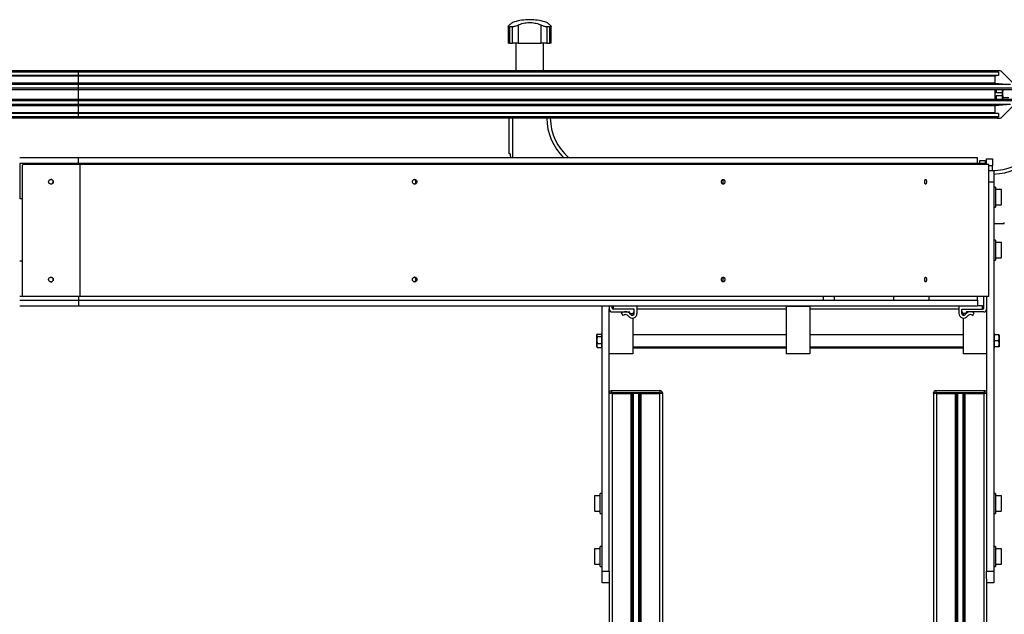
# Model space of a CAD drawing. Header units: millimetres. Extents: x 0 to 420, y 0 to 297.
# Tile 88 of 90: x 357 to 399, y 222 to 247. Entities that reach past the tile are written whole.
import ezdxf

# ---------------------------------------------------------------- set-up
doc = ezdxf.new("R2010")
doc.units = ezdxf.units.MM

msp = doc.modelspace()

# ---------------------------------------------------------------- linework, layer by layer
at = {"color": 7, "linetype": 'Continuous', "lineweight": 25}
for p, q in [((377.87218, 246.86479), (377.87218, 246.14329)), ((378.05191, 246.84185), (377.91948, 246.84185)), ((377.91948, 246.84185), (377.91948, 246.14329)), ((378.05191, 246.14329), (378.05191, 246.84185)), ((378.29221, 246.90942), (378.29221, 246.14329)), ((378.69079, 247.14329), (378.69079, 247.14158)), ((378.86607, 247.14329), (378.69079, 247.14329)), ((378.86607, 247.14158), (378.69079, 247.14158)), ((378.86607, 247.14158), (378.86607, 247.14329)), ((379.26465, 246.14329), (379.26465, 246.90942)), ((379.63738, 246.84185), (379.50494, 246.84185)), ((379.50494, 246.84185), (379.50494, 246.14329)), ((379.63738, 246.14329), (379.63738, 246.84185)), ((379.68468, 246.14329), (379.68468, 246.86519)), ((377.91948, 246.14329), (377.87218, 246.14329)), ((377.91948, 246.14329), (378.05191, 246.14329)), ((378.29221, 246.14329), (378.05191, 246.14329)), ((378.19635, 246.14329), (378.19635, 244.96829)), ((378.29221, 246.14329), (379.26465, 246.14329)), ((379.50494, 246.14329), (379.26465, 246.14329)), ((379.36051, 244.96829), (379.36051, 246.14329)), ((379.50494, 246.14329), (379.63738, 246.14329)), ((379.68468, 246.14329), (379.63738, 246.14329)), ((359.65343, 244.96829), (347.73551, 244.96829)), ((359.65343, 244.91829), (347.73551, 244.91829)), ((359.65343, 244.76829), (347.73551, 244.76829)), ((359.65343, 244.74279), (348.14067, 244.74279)), ((359.65343, 244.91829), (359.65343, 244.96829)), ((398.60343, 244.96829), (359.65343, 244.96829)), ((359.65343, 244.76829), (359.65343, 244.91829)), ((398.65343, 244.91829), (359.65343, 244.91829)), ((359.65343, 244.74279), (359.65343, 244.76829)), ((398.65343, 244.76829), (359.65343, 244.76829)), ((398.50343, 244.74279), (359.65343, 244.74279)), ((359.65343, 244.44828), (359.65343, 244.74279)), ((398.65343, 244.76829), (398.50343, 244.74279)), ((398.50343, 244.74279), (398.50343, 244.44828)), ((398.60343, 244.96829), (398.65343, 244.91829)), ((398.73272, 244.96829), (398.60343, 244.96829)), ((398.65343, 244.91829), (398.65343, 244.76829)), ((399.28878, 244.43294), (398.76807, 244.95365)), ((359.65343, 244.44828), (348.27843, 244.44828)), ((359.65343, 244.39027), (348.27843, 244.39027)), ((359.65343, 244.24084), (348.27843, 244.24084)), ((359.65343, 244.39027), (359.65343, 244.44828)), ((398.50343, 244.44828), (359.65343, 244.44828)), ((359.65343, 244.24084), (359.65343, 244.39027)), ((399.1665, 244.39027), (359.65343, 244.39027)), ((359.65343, 244.17329), (359.65343, 244.24084)), ((399.30343, 244.24084), (359.65343, 244.24084)), ((398.50343, 244.44828), (399.1665, 244.39027)), ((359.65343, 244.17329), (348.27843, 244.17329)), ((399.30343, 244.17329), (359.65343, 244.17329)), ((359.65343, 243.76329), (359.65343, 244.17329)), ((398.50343, 244.17329), (398.50343, 243.76329)), ((398.55343, 244.03829), (398.50343, 244.03829)), ((398.50343, 243.91329), (398.55343, 243.91329)), ((398.55343, 244.17329), (398.55343, 244.03829)), ((398.82176, 244.03829), (398.55343, 244.03829)), ((398.82176, 243.91329), (398.55343, 243.91329)), ((398.55343, 243.91329), (398.55343, 243.76329)), ((398.83909, 244.19056), (398.82176, 244.01497)), ((398.82176, 244.01497), (398.82176, 244.17329)), ((398.82176, 244.01497), (398.83909, 243.83938)), ((398.82176, 243.76329), (398.82176, 244.01497)), ((398.83909, 243.83938), (399.08843, 243.83938)), ((359.65343, 243.76329), (348.27843, 243.76329)), ((359.65343, 243.69574), (348.27843, 243.69574)), ((359.65343, 243.54631), (348.27843, 243.54631)), ((359.65343, 243.4883), (348.27843, 243.4883)), ((359.65343, 243.69574), (359.65343, 243.76329)), ((399.30343, 243.76329), (359.65343, 243.76329)), ((359.65343, 243.54631), (359.65343, 243.69574)), ((399.30343, 243.69574), (359.65343, 243.69574)), ((399.1665, 243.54631), (359.65343, 243.54631)), ((359.65343, 243.4883), (359.65343, 243.54631)), ((398.50343, 243.4883), (359.65343, 243.4883)), ((359.65343, 243.19379), (359.65343, 243.4883)), ((399.1665, 243.54631), (398.50343, 243.4883)), ((398.50343, 243.4883), (398.50343, 243.19379)), ((398.76807, 242.98294), (399.28878, 243.50365)), ((359.65343, 243.19379), (348.27843, 243.19379)), ((359.65343, 243.16829), (348.27843, 243.16829)), ((359.65343, 243.01829), (348.27843, 243.01829)), ((359.65343, 243.16829), (359.65343, 243.19379)), ((398.50343, 243.19379), (359.65343, 243.19379)), ((359.65343, 243.01829), (359.65343, 243.16829)), ((398.65343, 243.16829), (359.65343, 243.16829)), ((359.65343, 242.96829), (359.65343, 243.01829)), ((398.65343, 243.01829), (359.65343, 243.01829)), ((398.50343, 243.19379), (398.65343, 243.16829)), ((398.65343, 243.01829), (398.60343, 242.96829)), ((398.65343, 243.16829), (398.65343, 243.01829)), ((359.65343, 242.96829), (348.27843, 242.96829)), ((398.60343, 242.96829), (359.65343, 242.96829)), ((377.90343, 241.4538), (377.90343, 242.96829)), ((378.05343, 242.96829), (378.05343, 241.28479)), ((398.60343, 242.96829), (398.73272, 242.96829)), ((377.95343, 241.4538), (377.90343, 241.4538)), ((359.65343, 241.28479), (357.15343, 241.28479)), ((359.65343, 241.04329), (357.15343, 241.04329)), ((357.15343, 241.04329), (357.15343, 239.54329)), ((357.25359, 240.94329), (357.25359, 235.44329)), ((357.25372, 240.94329), (357.25359, 240.94329)), ((357.25372, 240.94329), (357.25372, 235.44329)), ((357.30372, 240.99329), (357.30359, 240.99329)), ((359.70372, 240.99329), (357.30372, 240.99329)), ((359.65343, 241.04329), (359.65343, 241.28479)), ((397.77343, 241.28479), (359.65343, 241.28479)), ((398.15343, 241.04329), (359.65343, 241.04329)), ((359.65343, 241.04329), (359.65343, 240.99329)), ((359.70372, 240.99329), (359.70372, 235.39329)), ((398.25343, 240.99329), (359.70372, 240.99329)), ((397.77343, 241.04329), (397.77343, 241.28479)), ((397.86093, 241.16829), (398.09093, 241.16829)), ((397.86093, 241.04329), (397.86093, 241.16829)), ((398.09093, 241.16829), (398.09093, 241.04329)), ((398.15343, 241.24329), (398.40343, 241.24329)), ((398.15343, 241.04329), (398.15343, 241.24329)), ((398.15343, 241.04329), (398.15343, 240.99329)), ((398.25343, 235.39329), (398.25343, 240.99329)), ((398.40343, 240.94329), (398.25343, 240.94329)), ((398.40343, 241.24329), (398.40343, 240.94329)), ((398.40343, 240.74329), (398.40343, 240.94329)), ((398.25343, 240.74329), (398.45343, 240.74329)), ((398.45343, 240.74329), (398.45343, 240.24329)), ((398.45343, 240.24329), (398.25343, 240.24329)), ((398.45343, 240.24329), (398.45343, 223.74329)), ((398.53343, 240.04329), (398.45343, 240.04329)), ((398.53343, 240.04329), (398.53343, 239.56905)), ((398.76843, 239.94329), (398.53343, 239.94329)), ((398.76843, 239.94329), (398.76843, 239.89645)), ((398.76843, 239.89645), (398.76843, 239.29329)), ((398.78343, 239.88361), (398.78343, 239.92829)), ((398.78343, 239.30829), (398.78343, 239.88361)), ((357.25359, 239.54329), (357.15343, 239.54329)), ((398.53343, 239.56905), (398.53343, 239.19329)), ((398.53343, 239.29329), (398.76843, 239.29329)), ((398.45343, 239.19329), (398.53343, 239.19329)), ((398.45343, 238.49329), (398.90343, 238.49329)), ((398.90343, 238.49329), (398.90343, 238.54329)), ((398.53343, 237.79329), (398.45343, 237.79329)), ((398.53343, 237.79329), (398.53343, 237.18055)), ((398.76843, 237.69329), (398.53343, 237.69329)), ((398.76843, 237.69329), (398.76843, 237.09713)), ((398.78343, 237.10964), (398.78343, 237.67829)), ((398.53343, 237.18055), (398.53343, 236.94329)), ((357.25359, 236.89329), (357.15343, 236.89329)), ((398.45343, 236.94329), (398.53343, 236.94329)), ((398.53343, 237.04329), (398.76843, 237.04329)), ((398.76843, 237.09713), (398.76843, 237.04329)), ((398.78343, 237.05829), (398.78343, 237.10964)), ((357.30359, 235.39329), (357.15343, 235.39329)), ((357.15343, 235.24329), (359.65343, 235.24329)), ((357.25372, 235.44329), (357.25359, 235.44329)), ((357.30372, 235.39329), (357.30359, 235.39329)), ((359.70372, 235.39329), (357.30372, 235.39329)), ((359.65343, 235.39329), (359.65343, 235.24329)), ((359.65343, 235.24329), (359.65343, 235.00179)), ((359.65343, 235.24329), (397.77343, 235.24329)), ((398.25343, 235.39329), (359.70372, 235.39329)), ((391.22658, 235.39329), (391.22658, 235.24329)), ((391.68378, 235.39329), (391.68378, 235.24329)), ((394.20843, 235.39329), (394.20843, 235.24329)), ((395.70843, 235.39329), (395.70843, 235.24329)), ((397.77343, 235.24329), (397.77343, 235.39329)), ((397.77343, 235.24329), (397.77343, 235.00179)), ((398.03593, 234.90422), (398.03593, 235.39329)), ((398.15343, 235.39329), (398.15343, 234.86829)), ((357.15343, 235.00179), (359.65343, 235.00179)), ((359.65343, 235.00179), (397.77343, 235.00179)), ((381.85343, 223.74329), (381.85343, 235.00179)), ((382.15343, 235.00179), (382.15343, 234.86829)), ((382.15343, 223.74329), (382.15343, 234.86829)), ((382.27093, 234.90422), (382.27093, 235.00179)), ((382.32843, 234.97276), (382.27093, 234.97276)), ((382.32843, 234.96829), (382.27093, 234.96829)), ((382.27843, 234.74329), (382.99927, 234.74329)), ((383.20343, 234.85422), (382.32093, 234.85422)), ((382.32843, 234.85422), (382.32843, 235.00179)), ((383.20343, 234.85422), (382.32843, 234.85422)), ((382.67843, 234.70296), (382.70494, 234.71809)), ((382.74037, 234.59439), (382.67843, 234.70296)), ((383.01781, 234.71611), (383.00343, 234.67872)), ((383.00343, 234.67872), (383.12343, 234.67872)), ((383.15343, 234.68995), (383.15343, 234.60851)), ((383.20343, 234.67922), (383.20343, 234.85422)), ((383.20343, 234.75872), (383.20343, 234.85422)), ((383.32843, 235.00179), (383.32843, 234.67922)), ((389.65343, 234.86639), (383.32843, 234.86639)), ((389.65343, 234.97246), (389.65343, 234.96829)), ((390.65343, 234.96829), (389.65343, 234.96829)), ((389.65343, 234.96829), (389.65343, 232.96829)), ((390.65343, 234.97246), (390.65343, 234.96829)), ((390.65343, 234.96829), (390.65343, 232.96829)), ((396.97843, 234.86639), (390.65343, 234.86639)), ((396.97843, 235.00179), (396.97843, 234.67922)), ((397.10343, 234.85422), (397.97843, 234.85422)), ((397.10343, 234.67922), (397.10343, 234.85422)), ((397.10343, 234.75872), (397.10343, 234.85422)), ((397.10343, 234.85422), (397.98593, 234.85422)), ((397.15343, 234.68995), (397.15343, 234.60851)), ((397.30343, 234.67872), (397.18343, 234.67872)), ((397.28905, 234.71611), (397.30343, 234.67872)), ((398.02843, 234.74329), (397.30758, 234.74329)), ((397.56649, 234.59439), (397.62843, 234.70296)), ((397.62843, 234.70296), (397.60192, 234.71809)), ((397.97843, 235.00422), (397.77343, 235.00422)), ((397.97843, 234.85422), (397.97843, 235.00422)), ((398.03593, 234.97276), (397.97843, 234.97276)), ((398.03593, 234.96829), (397.97843, 234.96829)), ((398.15343, 234.86829), (398.15343, 223.74329)), ((382.76687, 234.60951), (382.74037, 234.59439)), ((383.15343, 234.48079), (383.15343, 232.96829)), ((397.15343, 234.48079), (397.15343, 232.96829)), ((397.53998, 234.60951), (397.56649, 234.59439)), ((381.63751, 233.80451), (381.82343, 233.80451)), ((381.85343, 233.83079), (381.82343, 233.83079)), ((381.82343, 233.83079), (381.82343, 233.20579)), ((398.48343, 233.83079), (398.45343, 233.83079)), ((398.48343, 233.39859), (398.48343, 233.83079)), ((381.63094, 233.78893), (381.62343, 233.76829)), ((381.62343, 233.74922), (381.62343, 233.76829)), ((381.62343, 233.55083), (381.62343, 233.74922)), ((381.63751, 233.69394), (381.62343, 233.55083)), ((381.62343, 233.55083), (381.63751, 233.40772)), ((381.62343, 233.31989), (381.62343, 233.55083)), ((381.63751, 233.40772), (381.62343, 233.31989)), ((381.63751, 233.69394), (381.82343, 233.69394)), ((381.63751, 233.40772), (381.82343, 233.40772)), ((389.65343, 233.76829), (383.15343, 233.76829)), ((397.15343, 233.76829), (390.65343, 233.76829)), ((398.66935, 233.76829), (398.48343, 233.76829)), ((398.66935, 233.51829), (398.48343, 233.51829)), ((398.48343, 233.20579), (398.48343, 233.39859)), ((398.68343, 233.64329), (398.66935, 233.76829)), ((398.66935, 233.51829), (398.68343, 233.64329)), ((398.68343, 233.39329), (398.66935, 233.51829)), ((398.66935, 233.26829), (398.68343, 233.39329)), ((398.68343, 233.76829), (398.68343, 233.64329)), ((398.68343, 233.64329), (398.68343, 233.39329)), ((398.68343, 233.39329), (398.68343, 233.26829)), ((381.62343, 233.31989), (381.63751, 233.23207)), ((381.62343, 233.26829), (381.62343, 233.31989)), ((381.62343, 233.26829), (381.63094, 233.24765)), ((381.63751, 233.23207), (381.82343, 233.23207)), ((381.82343, 233.20579), (381.85343, 233.20579)), ((383.15343, 232.96829), (382.15343, 232.96829)), ((383.15343, 233.26829), (389.65343, 233.26829)), ((383.15343, 233.22429), (389.65343, 233.22429)), ((390.65343, 232.96829), (389.65343, 232.96829)), ((390.65343, 233.26829), (397.15343, 233.26829)), ((390.65343, 233.22429), (397.15343, 233.22429)), ((398.15343, 232.96829), (397.15343, 232.96829)), ((398.45343, 233.20579), (398.48343, 233.20579)), ((398.66935, 233.26829), (398.48343, 233.26829)), ((382.15343, 231.30829), (382.253, 231.30829)), ((382.253, 231.40829), (382.253, 231.30829)), ((382.253, 231.40829), (384.303, 231.40829)), ((382.253, 231.30829), (382.253, 231.28329)), ((384.303, 231.30829), (382.253, 231.30829)), ((384.303, 231.40829), (384.303, 231.30829)), ((384.303, 231.40829), (384.30386, 231.40829)), ((384.303, 231.28329), (384.303, 231.30829)), ((384.303, 231.30829), (384.403, 231.30829)), ((384.403, 231.30829), (384.403, 231.28329)), ((384.403, 231.30829), (384.40386, 231.30829)), ((384.40386, 231.30829), (384.40386, 231.28329)), ((395.903, 231.28329), (395.903, 231.30829)), ((395.903, 231.30829), (396.003, 231.30829)), ((396.003, 231.40829), (398.053, 231.40829)), ((396.003, 231.40829), (396.003, 231.30829)), ((396.003, 231.30829), (396.003, 231.28329)), ((398.053, 231.30829), (396.003, 231.30829)), ((398.053, 231.40829), (398.053, 231.30829)), ((398.053, 231.40829), (398.05386, 231.40829)), ((398.053, 231.28329), (398.053, 231.30829)), ((398.053, 231.30829), (398.153, 231.30829)), ((398.153, 231.30829), (398.153, 231.28329)), ((398.153, 231.30829), (398.15343, 231.30829)), ((382.253, 231.28329), (382.15343, 231.28329)), ((382.27843, 231.28329), (382.253, 231.28329)), ((382.27843, 231.28329), (382.27843, 201.78329)), ((382.27843, 231.28329), (383.07093, 231.28329)), ((383.07093, 231.28329), (383.07093, 201.78329)), ((383.48593, 231.28329), (383.07093, 231.28329)), ((383.11355, 231.28329), (383.11355, 201.78329)), ((383.16838, 231.28329), (383.16838, 201.78329)), ((383.38848, 231.28329), (383.38848, 201.78329)), ((383.44331, 231.28329), (383.44331, 201.78329)), ((383.48593, 231.28329), (383.48593, 201.78329)), ((383.48593, 231.28329), (384.27843, 231.28329)), ((384.27843, 231.28329), (384.27843, 201.78329)), ((384.303, 231.28329), (384.27843, 231.28329)), ((384.403, 231.28329), (384.303, 231.28329)), ((384.403, 231.28329), (384.40343, 231.28329)), ((384.40343, 231.28329), (384.40343, 204.03329)), ((384.40386, 231.28329), (384.40343, 231.28329)), ((396.003, 231.28329), (395.903, 231.28329)), ((395.90343, 231.28329), (395.90343, 204.03329)), ((396.02843, 231.28329), (396.003, 231.28329)), ((396.02843, 231.28329), (396.02843, 201.78329)), ((396.02843, 231.28329), (396.82093, 231.28329)), ((396.82093, 231.28329), (396.82093, 201.78329)), ((397.23593, 231.28329), (396.82093, 231.28329)), ((396.86355, 231.28329), (396.86355, 201.78329)), ((396.91838, 231.28329), (396.91838, 201.78329)), ((397.13848, 231.28329), (397.13848, 201.78329)), ((397.19331, 231.28329), (397.19331, 201.78329)), ((397.23593, 231.28329), (398.02843, 231.28329)), ((397.23593, 231.28329), (397.23593, 201.78329)), ((398.02843, 231.28329), (398.02843, 201.78329)), ((398.053, 231.28329), (398.02843, 231.28329)), ((398.153, 231.28329), (398.053, 231.28329)), ((398.153, 231.28329), (398.15343, 231.28329)), ((381.52343, 226.92829), (381.52343, 226.30829)), ((381.77343, 226.94329), (381.53843, 226.94329)), ((381.53843, 226.29329), (381.53843, 226.94329)), ((381.85343, 227.04329), (381.77343, 227.04329)), ((381.77343, 226.28318), (381.77343, 227.04329)), ((398.53343, 227.04329), (398.45343, 227.04329)), ((398.53343, 227.04329), (398.53343, 226.19329)), ((398.76843, 226.94329), (398.53343, 226.94329)), ((398.76843, 226.94329), (398.76843, 226.91958)), ((398.76843, 226.91958), (398.76843, 226.29329)), ((398.78343, 226.90568), (398.78343, 226.92829)), ((398.78343, 226.30829), (398.78343, 226.90568)), ((381.53843, 226.29329), (381.77343, 226.29329)), ((398.53343, 226.29329), (398.76843, 226.29329)), ((381.77343, 226.19329), (381.77343, 226.28318)), ((381.77343, 226.19329), (381.85343, 226.19329)), ((398.45343, 226.19329), (398.53343, 226.19329)), ((381.52343, 224.67829), (381.52343, 224.05829)), ((381.77343, 224.69329), (381.53843, 224.69329)), ((381.53843, 224.04329), (381.53843, 224.69329)), ((381.85343, 224.79329), (381.77343, 224.79329)), ((381.77343, 224.35578), (381.77343, 224.79329)), ((398.53343, 224.79329), (398.45343, 224.79329)), ((398.53343, 224.79329), (398.53343, 223.94329)), ((398.76843, 224.69329), (398.53343, 224.69329)), ((398.76843, 224.69329), (398.76843, 224.66958)), ((398.76843, 224.66958), (398.76843, 224.04329)), ((398.78343, 224.65568), (398.78343, 224.67829)), ((398.78343, 224.05829), (398.78343, 224.65568)), ((381.77343, 223.94329), (381.77343, 224.35578)), ((381.53843, 224.04329), (381.77343, 224.04329)), ((381.77343, 223.94329), (381.85343, 223.94329)), ((398.45343, 223.94329), (398.53343, 223.94329)), ((398.53343, 224.04329), (398.76843, 224.04329)), ((381.85343, 223.74329), (382.15343, 223.74329)), ((381.85343, 223.24329), (381.85343, 223.74329)), ((382.15343, 223.74329), (382.15343, 223.41257)), ((382.15343, 223.41257), (382.15343, 201.78329)), ((398.15343, 223.74329), (398.45343, 223.74329)), ((398.15343, 223.41257), (398.15343, 223.74329)), ((398.15343, 223.41257), (398.15343, 201.78329)), ((398.45343, 223.74329), (398.45343, 223.24329)), ((382.15343, 223.24329), (381.85343, 223.24329)), ((398.45343, 223.24329), (398.15343, 223.24329))]:
    msp.add_line(p, q, dxfattribs=at)
for centre in [(358.47872, 240.26829), (358.47872, 236.11829)]:
    msp.add_circle(centre, 0.1, dxfattribs=at)
for centre, radius, start, end in [((378.77843, 244.89329), 2.25, 92.232359, 108.829134), ((378.77843, 244.89329), 2.25, 71.172918, 87.767641), ((398.73272, 244.91829), 0.05, 45, 90), ((398.40343, 242.99329), 2.25, 270, 0), ((398.40343, 242.99329), 2.4, 271.193748, 0), ((381.90343, 242.99329), 2.4, 180.596842, 225.387676), ((381.90343, 242.99329), 2.25, 180.636633, 229.405461), ((398.73272, 243.01829), 0.05, 270, 315), ((357.30359, 240.94329), 0.05, 90.000024, 180.000024), ((357.30372, 240.94329), 0.05, 90.000024, 180.000024), ((358.47859, 240.26829), 0.1, 270.000039, 89.999961), ((398.76843, 239.92829), 0.015, 0, 90), ((398.76843, 239.30829), 0.015, 270, 360), ((398.76843, 237.67829), 0.015, 0, 90), ((398.76843, 237.05829), 0.015, 270, 360), ((358.47859, 236.11829), 0.1, 270.000039, 89.999961), ((357.30359, 235.44329), 0.05, 179.999976, 269.999976), ((357.30372, 235.44329), 0.05, 179.999976, 269.999976), ((382.27843, 234.86829), 0.125, 180, 270), ((382.32093, 234.90422), 0.05, 180, 269.999957), ((382.8412, 234.47922), 0.275, 34.849864, 119.703099), ((383.12843, 234.67922), 0.2, 214.849864, 359.999959), ((382.99914, 234.72329), 0.02, 338.964523, 89.627624), ((383.12843, 234.67922), 0.075, 214.849864, 359.999959), ((383.12343, 234.70372), 0.025, 270, 287.771539), ((383.09749, 234.78466), 0.11, 287.771539, 342.228461), ((383.17843, 234.75872), 0.025, 342.228463, 0.000239), ((397.17843, 234.67922), 0.2, 180.000041, 325.150136), ((397.12843, 234.75872), 0.025, 179.999761, 197.771537), ((397.17843, 234.67922), 0.075, 180.000041, 325.150136), ((397.20937, 234.78466), 0.11, 197.771539, 252.228461), ((397.18343, 234.70372), 0.025, 252.228461, 270), ((397.46566, 234.47922), 0.275, 60.296901, 145.150136), ((397.30771, 234.72329), 0.02, 90.372376, 201.035477), ((397.98593, 234.90422), 0.05, 270.000043, 0), ((398.02843, 234.86829), 0.125, 270, 360), ((382.8412, 234.47922), 0.15, 34.849864, 119.703099), ((397.46566, 234.47922), 0.15, 60.296901, 145.150136), ((382.253, 231.30829), 0.1, 90, 174.667564), ((384.303, 231.30829), 0.1, 0, 90), ((384.30386, 231.30829), 0.1, 0, 90), ((396.003, 231.30829), 0.1, 90, 180), ((398.053, 231.30829), 0.1, 0, 90), ((398.05386, 231.30829), 0.1, 5.332436, 90), ((381.53843, 226.92829), 0.015, 90, 180), ((398.76843, 226.92829), 0.015, 0, 90), ((381.53843, 226.30829), 0.015, 180, 270), ((398.76843, 226.30829), 0.015, 270, 360), ((381.53843, 224.67829), 0.015, 90, 180), ((398.76843, 224.67829), 0.015, 0, 90), ((381.53843, 224.05829), 0.015, 180, 270), ((398.76843, 224.05829), 0.015, 270, 360)]:
    msp.add_arc(centre, radius, start, end, dxfattribs=at)
for points, knots in [([(377.91948, 246.84185), (377.90743, 246.84276), (377.88335, 246.84459), (377.86997, 246.85863), (377.8738, 246.8801), (377.89456, 246.89906), (377.9059, 246.90942)], [0, 0, 0, 0, 0.2331432, 0.46598224, 0.70829004, 1, 1, 1, 1]), ([(378.05245, 247.02255), (378.05168, 247.02197), (378.04999, 247.0207), (378.02763, 247.00386), (377.99065, 246.97567), (377.94831, 246.94294), (377.91715, 246.91832), (377.9059, 246.90942)], [0, 0, 0, 0, 0.19223781, 0.42286837, 0.64450032, 0.87162104, 1, 1, 1, 1]), ([(378.29221, 246.90942), (378.27137, 246.89932), (378.22964, 246.87908), (378.15667, 246.85589), (378.09479, 246.84352), (378.06381, 246.84231), (378.05191, 246.84185)], [0, 0, 0, 0, 0.28482414, 0.57045716, 0.83508046, 1, 1, 1, 1]), ([(378.29221, 246.90942), (378.32554, 246.92556), (378.39305, 246.95824), (378.50818, 246.99322), (378.63214, 247.01647), (378.75766, 247.02535), (378.88213, 247.02075), (378.99924, 247.00406), (379.11045, 246.97562), (379.19816, 246.94295), (379.24701, 246.91832), (379.26465, 246.90942)], [0, 0, 0, 0, 0.11925981, 0.24158658, 0.3609602, 0.48426569, 0.59620844, 0.71149815, 0.82228956, 0.93582475, 1, 1, 1, 1]), ([(379.50494, 246.84185), (379.48773, 246.84276), (379.45331, 246.84459), (379.39151, 246.85863), (379.32519, 246.8801), (379.28604, 246.89906), (379.26465, 246.90942)], [0, 0, 0, 0, 0.2331432, 0.46598224, 0.70829004, 1, 1, 1, 1]), ([(379.65096, 246.90942), (379.63049, 246.92554), (379.58903, 246.95819), (379.54295, 246.99343), (379.51356, 247.01569), (379.50133, 247.02486), (379.50409, 247.02279), (379.50441, 247.02255)], [0, 0, 0, 0, 0.23851413, 0.48316204, 0.7219038, 0.96850911, 1, 1, 1, 1]), ([(379.65096, 246.90942), (379.66204, 246.89932), (379.68424, 246.87908), (379.68717, 246.85589), (379.66905, 246.84352), (379.64617, 246.84231), (379.63738, 246.84185)], [0, 0, 0, 0, 0.28482414, 0.57045716, 0.83508046, 1, 1, 1, 1]), ([(398.83909, 243.83938), (398.83852, 243.83743), (398.83124, 243.81235), (398.82902, 243.78683), (398.82698, 243.76329)], [0, 0, 0, 0, 0.07735678, 1, 1, 1, 1]), ([(377.98803, 241.28479), (377.98489, 241.29669), (377.97015, 241.35267), (377.9608, 241.40925), (377.95343, 241.4538)], [0, 0, 0, 0, 0.2125045, 1, 1, 1, 1]), ([(373.99396, 240.26829), (373.99256, 240.28139), (373.98975, 240.30759), (373.96819, 240.34087), (373.93742, 240.36308), (373.90082, 240.37089), (373.86425, 240.36312), (373.83317, 240.34091), (373.81239, 240.30762), (373.80508, 240.26833), (373.81235, 240.22907), (373.83308, 240.19578), (373.86411, 240.17353), (373.90068, 240.16569), (373.93733, 240.17346), (373.96814, 240.19566), (373.98974, 240.22894), (373.99255, 240.25516), (373.99396, 240.26829)], [0, 0, 0, 0, 0.06245928, 0.12490804, 0.18739159, 0.24991766, 0.31246824, 0.37502624, 0.43753576, 0.49994458, 0.562323, 0.62474161, 0.68724497, 0.74984141, 0.81246211, 0.87498185, 0.93740598, 1, 1, 1, 1]), ([(373.95681, 240.26829), (373.95542, 240.28143), (373.95264, 240.3077), (373.93102, 240.34035), (373.90601, 240.36072), (373.88812, 240.36346), (373.8823, 240.36435)], [0, 0, 0, 0, 0.28735355, 0.5744565, 0.86143457, 1, 1, 1, 1]), ([(373.8823, 240.17224), (373.88809, 240.17312), (373.90596, 240.17584), (373.93097, 240.19618), (373.95263, 240.22883), (373.95542, 240.25512), (373.95681, 240.26829)], [0, 0, 0, 0, 0.137903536, 0.425043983, 0.71202991, 1, 1, 1, 1]), ([(387.05314, 240.26829), (387.05208, 240.28139), (387.04995, 240.30759), (387.03359, 240.34087), (387.01023, 240.36308), (386.98243, 240.37089), (386.95463, 240.36312), (386.93099, 240.34091), (386.91518, 240.30762), (386.90961, 240.26833), (386.91515, 240.22907), (386.93092, 240.19578), (386.95452, 240.17353), (386.98232, 240.16569), (387.01016, 240.17346), (387.03355, 240.19566), (387.04994, 240.22894), (387.05208, 240.25516), (387.05314, 240.26829)], [0, 0, 0, 0, 0.06245928, 0.12490804, 0.18739159, 0.24991766, 0.31246824, 0.37502624, 0.43753576, 0.49994458, 0.562323, 0.62474161, 0.68724497, 0.74984141, 0.81246211, 0.87498185, 0.93740598, 1, 1, 1, 1]), ([(386.94692, 240.18377), (386.95199, 240.18793), (386.96506, 240.19866), (386.97884, 240.22927), (386.98105, 240.25527), (386.98216, 240.26829)], [0, 0, 0, 0, 0.24088307, 0.61979184, 1, 1, 1, 1]), ([(386.98216, 240.26829), (386.98106, 240.28129), (386.97885, 240.30727), (386.96509, 240.33788), (386.95201, 240.34863), (386.94693, 240.35282)], [0, 0, 0, 0, 0.3794488, 0.75856667, 1, 1, 1, 1]), ([(395.60058, 240.26829), (395.60003, 240.28139), (395.59893, 240.30759), (395.59046, 240.34087), (395.57836, 240.36308), (395.56393, 240.37089), (395.54948, 240.36312), (395.53718, 240.34091), (395.52894, 240.30762), (395.52604, 240.26833), (395.52892, 240.22907), (395.53714, 240.19578), (395.54943, 240.17353), (395.56387, 240.16569), (395.57832, 240.17346), (395.59044, 240.19566), (395.59892, 240.22894), (395.60002, 240.25516), (395.60058, 240.26829)], [0, 0, 0, 0, 0.06245928, 0.12490804, 0.18739159, 0.24991766, 0.31246824, 0.37502624, 0.43753576, 0.49994458, 0.562323, 0.62474161, 0.68724497, 0.74984141, 0.81246211, 0.87498185, 0.93740598, 1, 1, 1, 1]), ([(373.99396, 236.11829), (373.99256, 236.13139), (373.98975, 236.15759), (373.96819, 236.19087), (373.93742, 236.21308), (373.90082, 236.22089), (373.86425, 236.21312), (373.83317, 236.19091), (373.81239, 236.15762), (373.80508, 236.11833), (373.81235, 236.07907), (373.83308, 236.04578), (373.86411, 236.02353), (373.90068, 236.01569), (373.93733, 236.02346), (373.96814, 236.04566), (373.98974, 236.07894), (373.99255, 236.10516), (373.99396, 236.11829)], [0, 0, 0, 0, 0.06245928, 0.12490804, 0.18739159, 0.24991766, 0.31246824, 0.37502624, 0.43753576, 0.49994458, 0.562323, 0.62474161, 0.68724497, 0.74984141, 0.81246211, 0.87498185, 0.93740598, 1, 1, 1, 1]), ([(373.95681, 236.11829), (373.95542, 236.13143), (373.95264, 236.1577), (373.93102, 236.19035), (373.90601, 236.21072), (373.88812, 236.21346), (373.8823, 236.21435)], [0, 0, 0, 0, 0.28735355, 0.5744565, 0.86143457, 1, 1, 1, 1]), ([(373.8823, 236.02224), (373.88809, 236.02312), (373.90596, 236.02584), (373.93097, 236.04618), (373.95263, 236.07883), (373.95542, 236.10512), (373.95681, 236.11829)], [0, 0, 0, 0, 0.13790354, 0.42504398, 0.71202991, 1, 1, 1, 1]), ([(387.05314, 236.11829), (387.05208, 236.13139), (387.04995, 236.15759), (387.03359, 236.19087), (387.01023, 236.21308), (386.98243, 236.22089), (386.95463, 236.21312), (386.93099, 236.19091), (386.91518, 236.15762), (386.90961, 236.11833), (386.91515, 236.07907), (386.93092, 236.04578), (386.95452, 236.02353), (386.98232, 236.01569), (387.01016, 236.02346), (387.03355, 236.04566), (387.04994, 236.07894), (387.05208, 236.10516), (387.05314, 236.11829)], [0, 0, 0, 0, 0.062459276, 0.124908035, 0.187391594, 0.249917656, 0.312468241, 0.375026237, 0.437535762, 0.499944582, 0.562322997, 0.624741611, 0.687244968, 0.749841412, 0.812462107, 0.874981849, 0.937405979, 1, 1, 1, 1]), ([(386.94692, 236.03377), (386.95199, 236.03793), (386.96506, 236.04866), (386.97884, 236.07927), (386.98105, 236.10527), (386.98216, 236.11829)], [0, 0, 0, 0, 0.24088307, 0.61979184, 1, 1, 1, 1]), ([(386.98216, 236.11829), (386.98106, 236.13129), (386.97885, 236.15727), (386.96509, 236.18788), (386.95201, 236.19863), (386.94693, 236.20282)], [0, 0, 0, 0, 0.3794488, 0.75856667, 1, 1, 1, 1]), ([(395.60058, 236.11829), (395.60003, 236.13139), (395.59893, 236.15759), (395.59046, 236.19087), (395.57836, 236.21308), (395.56393, 236.22089), (395.54948, 236.21312), (395.53718, 236.19091), (395.52894, 236.15762), (395.52604, 236.11833), (395.52892, 236.07907), (395.53714, 236.04578), (395.54943, 236.02353), (395.56387, 236.01569), (395.57832, 236.02346), (395.59044, 236.04566), (395.59892, 236.07894), (395.60002, 236.10516), (395.60058, 236.11829)], [0, 0, 0, 0, 0.06245928, 0.12490804, 0.18739159, 0.24991766, 0.31246824, 0.37502624, 0.43753576, 0.49994458, 0.562323, 0.62474161, 0.68724497, 0.74984141, 0.81246211, 0.87498185, 0.93740598, 1, 1, 1, 1]), ([(381.63751, 233.80451), (381.63577, 233.80075), (381.62736, 233.7825), (381.62517, 233.76395), (381.62343, 233.74922)], [0, 0, 0, 0, 0.206185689, 1, 1, 1, 1]), ([(381.62343, 233.74922), (381.62587, 233.73167), (381.62845, 233.71313), (381.63705, 233.6949), (381.63751, 233.69394)], [0, 0, 0, 0, 0.9470257, 1, 1, 1, 1]), ([(398.66935, 233.76829), (398.67109, 233.76829), (398.6795, 233.76829), (398.68169, 233.76829), (398.68343, 233.76829)], [0, 0, 0, 0, 0.206185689, 1, 1, 1, 1]), ([(381.63751, 233.23207), (381.63704, 233.23304), (381.63443, 233.23841), (381.63359, 233.24387), (381.6329, 233.24836)], [0, 0, 0, 0, 0.17960129, 1, 1, 1, 1]), ([(398.68343, 233.26829), (398.68169, 233.26829), (398.6795, 233.26829), (398.67109, 233.26829), (398.66935, 233.26829)], [0, 0, 0, 0, 0.79381431, 1, 1, 1, 1])]:
    msp.add_open_spline(points, degree=3, knots=knots, dxfattribs=at)

doc.saveas('drawing.dxf')
